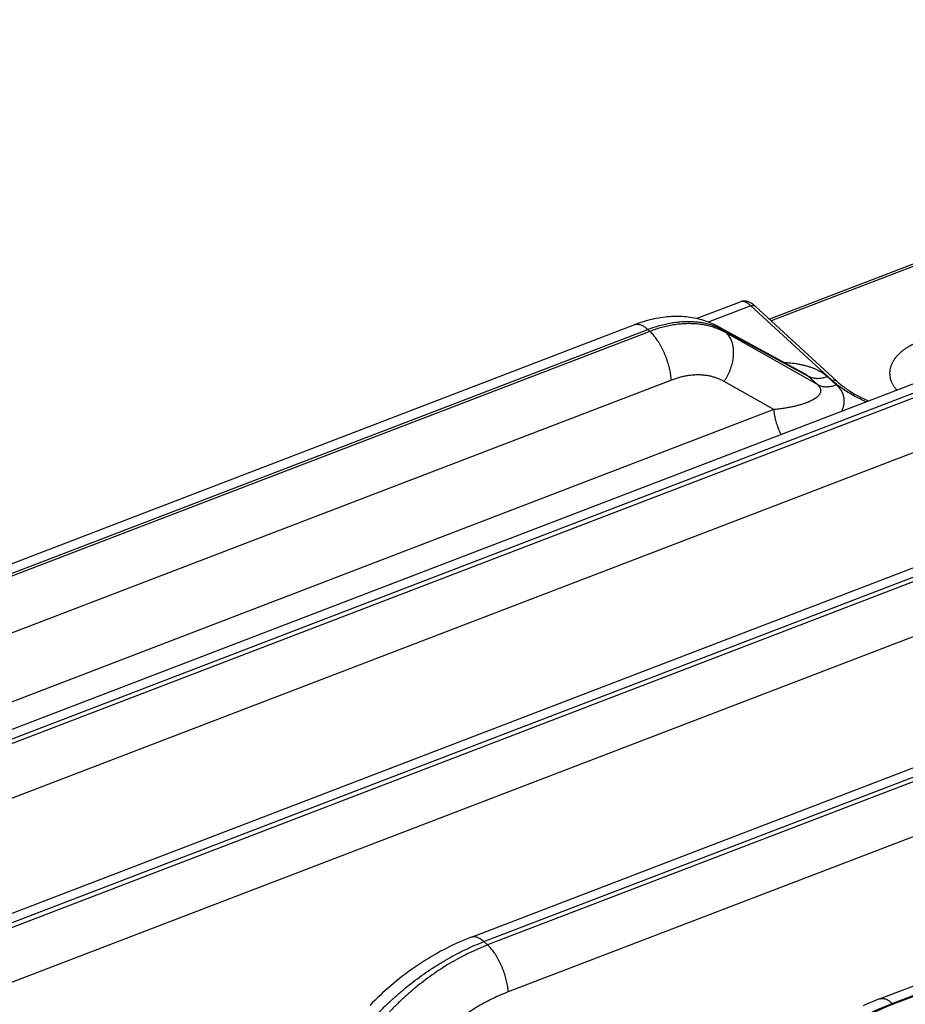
# Model space of a CAD drawing. Extents: x 0 to 840, y 0 to 594.
# Tile 76 of 84: x 725 to 736, y 550 to 562. Entities that reach past the tile are written whole.
import ezdxf

# ---------------------------------------------------------------- set-up
doc = ezdxf.new("R2010")
doc.units = 0
doc.header["$LTSCALE"] = 25.4
doc.header["$MEASUREMENT"] = 0
doc.layers.get('0').update_dxf_attribs({"linetype": 'CONTINUOUS'})

msp = doc.modelspace()

# ---------------------------------------------------------------- linework, layer by layer
at = {"color": 7, "linetype": 'Continuous'}
for p, q in [((680.3728721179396, 536.1953244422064), (748.7584506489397, 562.4332448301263)), ((683.9528433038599, 535.2081991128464), (748.4592626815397, 559.9577783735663)), ((737.3134930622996, 559.5787829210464), (734.7302282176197, 558.5876456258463)), ((734.3636442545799, 558.8125687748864), (733.7979948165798, 558.5955425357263)), ((735.5908529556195, 557.7960387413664), (734.5464347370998, 558.7566932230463)), ((699.9811410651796, 545.8485358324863), (733.0035963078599, 558.5184666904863)), ((734.0805969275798, 558.4909572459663), (735.1718819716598, 557.8968360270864)), ((730.9087321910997, 550.6568902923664), (750.0769220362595, 558.0112689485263)), ((736.14532431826, 549.8633942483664), (751.9343081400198, 555.9212519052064))]:
    msp.add_line(p, q, dxfattribs=at)
at = {"color": 9, "linetype": 'Continuous'}
for p, q in [((680.5333571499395, 536.1364445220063), (748.9189325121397, 562.3743636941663)), ((748.96596697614, 562.3311011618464), (680.5803916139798, 536.0931819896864)), ((749.23016700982, 561.7291862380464), (680.8445884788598, 535.4912658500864)), ((684.1133282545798, 535.1493191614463), (748.6197446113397, 559.8988972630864)), ((748.6667790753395, 559.8556347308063), (684.1603627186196, 535.1060566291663)), ((737.3471377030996, 559.5615780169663), (734.7533306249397, 558.5663959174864)), ((748.93097904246, 559.2537197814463), (684.4245596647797, 534.5041405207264)), ((734.4918138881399, 558.7613659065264), (733.9462199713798, 558.5520344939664)), ((735.5347846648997, 557.8020362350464), (734.4918138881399, 558.7613659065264)), ((700.1483126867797, 545.7872024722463), (733.1707649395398, 558.4571321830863)), ((733.1977378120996, 558.4323224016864), (733.1707649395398, 558.4571321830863)), ((734.1779225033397, 558.4124251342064), (734.1331018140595, 558.4536514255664)), ((734.1331018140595, 558.4536514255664), (735.2291776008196, 557.8569218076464)), ((733.1977378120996, 558.4323224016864), (700.17528555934, 545.7623926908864)), ((735.34587336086, 557.7495844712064), (734.1779225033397, 558.4124251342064)), ((731.0692170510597, 550.5980103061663), (750.2374038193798, 557.9523877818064)), ((750.2844382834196, 557.9091252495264), (731.1162515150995, 550.5547477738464)), ((735.2291776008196, 557.8569218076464), (735.34587336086, 557.7495844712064)), ((735.4719915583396, 557.8540000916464), (735.5886884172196, 557.7466617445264)), ((733.4729461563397, 557.8053276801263), (700.4504909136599, 545.1353968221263)), ((734.7871033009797, 557.4272910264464), (734.14960991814, 557.7890833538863)), ((734.7871033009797, 557.4272910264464), (699.2426133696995, 543.7897154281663)), ((750.5486383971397, 557.3072103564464), (731.38044855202, 549.9528317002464)), ((736.3058090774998, 549.8045142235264), (752.0947900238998, 555.8623707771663)), ((752.1071803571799, 555.8509740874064), (736.3181994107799, 549.7931175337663)), ((731.0692170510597, 550.5980103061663), (731.1162515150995, 550.5547477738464)), ((736.3058090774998, 549.8045142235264), (736.3181994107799, 549.7931175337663))]:
    msp.add_line(p, q, dxfattribs=at)
at = {"color": 7, "linetype": 'Continuous'}
for points in [[(734.5464347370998, 558.7566932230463), (734.5406800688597, 558.7618317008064), (734.5349372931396, 558.7667540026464), (734.5292048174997, 558.7714619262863), (734.5234830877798, 558.7759554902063), (734.5177742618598, 558.7802333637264), (734.5120766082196, 558.7842970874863), (734.5063883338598, 558.7881480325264), (734.5007102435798, 558.7917855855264), (734.49503947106, 558.7952112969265), (734.4893742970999, 558.7984257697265), (734.4837164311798, 558.8014275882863), (734.4780618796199, 558.8042182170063), (734.4724100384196, 558.8067970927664), (734.4667676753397, 558.8091606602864), (734.4611316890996, 558.8113098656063), (734.4555021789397, 558.8132440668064), (734.4498916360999, 558.8149591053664), (734.4442980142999, 558.8164562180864), (734.4387233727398, 558.8177352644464), (734.4331880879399, 558.8187930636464), (734.4276967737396, 558.8196315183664), (734.42224837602, 558.8202534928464), (734.4168566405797, 558.8206605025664), (734.4115303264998, 558.8208559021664), (734.4062671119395, 558.8208438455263), (734.4010658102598, 558.8206278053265), (734.3959314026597, 558.8202112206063), (734.3908674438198, 558.8195976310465), (734.3858720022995, 558.8187896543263), (734.3809510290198, 558.8177908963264), (734.3761082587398, 558.8166048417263), (734.3713394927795, 558.8152325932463), (734.3666500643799, 558.8136772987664), (734.3636449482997, 558.8125690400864)], [(734.0805927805, 558.4909594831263), (734.0661995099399, 558.4986469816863), (734.0451307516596, 558.5093773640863), (734.0237016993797, 558.5196774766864), (734.00191844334, 558.5295380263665), (733.9797884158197, 558.5389495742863), (733.9573202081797, 558.5479027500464), (733.9345208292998, 558.5563891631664), (733.9113968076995, 558.5644008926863), (733.8879559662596, 558.5719299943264), (733.8642053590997, 558.5789690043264), (733.8401523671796, 558.5855105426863), (733.8158050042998, 558.5915475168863), (733.7911700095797, 558.5970734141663), (733.7662552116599, 558.6020815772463), (733.7410698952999, 558.6065654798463), (733.7156215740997, 558.6105192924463), (733.6899173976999, 558.6139373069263), (733.6639657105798, 558.6168139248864), (733.6377739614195, 558.6191439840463), (733.6113492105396, 558.6209223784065), (733.5846987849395, 558.6221441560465), (733.5578255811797, 558.6228046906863), (733.5307409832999, 558.6228990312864), (733.5034647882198, 558.6224229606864), (733.47599932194, 558.6213726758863), (733.4483566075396, 558.6197445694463), (733.4205709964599, 558.6175375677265), (733.3926497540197, 558.6147499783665), (733.3646001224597, 558.6113799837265), (733.3364565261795, 558.6074300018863), (733.3082261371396, 558.6029000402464), (733.2799162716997, 558.5977899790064), (733.2515616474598, 558.5921056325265), (733.2231694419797, 558.5858485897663), (733.19474678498, 558.5790203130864), (733.1663284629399, 558.5716298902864), (733.1379217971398, 558.5636804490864), (733.1095335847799, 558.5551749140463), (733.0811976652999, 558.5461251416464), (733.0529297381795, 558.5365385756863), (733.0247284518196, 558.5264171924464), (733.00359579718, 558.5184664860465)], [(730.9087324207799, 550.6568903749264), (730.8741840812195, 550.6433980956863), (730.83349538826, 550.6268993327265), (730.7929085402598, 550.6097840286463), (730.7524334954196, 550.5920586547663), (730.7120790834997, 550.5737294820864), (730.6718543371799, 550.5548028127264), (730.6317680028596, 550.5352848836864), (730.5918291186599, 550.5151822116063), (730.5520474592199, 550.4945015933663), (730.5124318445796, 550.4732495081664), (730.4729913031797, 550.4514326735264), (730.4337360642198, 550.4290584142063), (730.3946749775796, 550.4061335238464), (730.3558169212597, 550.3826648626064), (730.3171722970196, 550.3586601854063), (730.2787499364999, 550.3341265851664), (730.2405585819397, 550.3090710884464), (730.2026085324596, 550.2835017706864), (730.1649084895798, 550.2574259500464), (730.1274671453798, 550.2308508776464), (730.09029474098, 550.2037850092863), (730.05340023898, 550.1762361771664), (730.0167918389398, 550.1482115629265), (729.9804785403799, 550.1197190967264), (729.9444691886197, 550.0907667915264), (729.9087718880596, 550.0613619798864), (729.8733944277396, 550.0315119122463), (729.8383451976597, 550.0012244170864), (729.8036325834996, 549.9705072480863), (729.7692642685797, 549.9393677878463), (729.7352485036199, 549.9078139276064), (729.7015936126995, 549.8758536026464), (729.6683072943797, 549.8434944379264), (729.6353977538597, 549.8107444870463), (729.6028731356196, 549.7776117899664)], [(736.1453244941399, 549.8633943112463), (736.1077314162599, 549.8487259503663), (736.0640156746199, 549.8310522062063), (736.0203917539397, 549.8127530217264), (735.97686954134, 549.7938344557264), (735.9334577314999, 549.7743023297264)]]:
    msp.add_lwpolyline(points, dxfattribs=at)
at = {"color": 9, "linetype": 'Continuous'}
for points, start_tangent, end_tangent in [([(734.4918138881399, 558.7613659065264), (734.4755358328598, 558.7754830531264), (734.4595551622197, 558.7876206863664), (734.4439671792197, 558.7977060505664), (734.4288656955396, 558.8056779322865), (734.4143412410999, 558.8114879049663), (734.4004809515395, 558.8151002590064), (734.3873682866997, 558.8164921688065), (734.3750824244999, 558.8156539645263), (734.3636447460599, 558.8125689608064)], (-0.7360041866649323, 0.6769769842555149), (-0.9336261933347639, -0.3582487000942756)), ([(734.4918138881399, 558.7613659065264), (734.5001998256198, 558.7640826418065), (734.5084869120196, 558.7657675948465), (734.5165486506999, 558.7663950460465), (734.52426198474, 558.7659554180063), (734.5315091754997, 558.7644554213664), (734.5381795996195, 558.7619179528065), (734.5441714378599, 558.7583817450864), (734.5478820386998, 558.7553682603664)], (0.933639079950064, 0.3582151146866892), (0.7360748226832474, -0.6769001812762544)), ([(733.0035964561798, 558.5184663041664), (733.00660746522, 558.5195588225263), (733.0220867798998, 558.5233314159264), (733.0384914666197, 558.5243864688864), (733.0557270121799, 558.5227179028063), (733.0736941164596, 558.5183353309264), (733.0922892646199, 558.5112640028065), (733.1114053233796, 558.5015446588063), (733.1309321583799, 558.4892332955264), (733.1507572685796, 558.4744008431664), (733.1707664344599, 558.4571327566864)], (0.9335721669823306, 0.3583894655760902), (0.7360025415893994, -0.6769787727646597)), ([(733.1707649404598, 558.4571321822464), (733.2468966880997, 558.4843408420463), (733.3228120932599, 558.5074701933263), (733.3982746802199, 558.5264481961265), (733.4730469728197, 558.5412149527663), (733.5468940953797, 558.5517238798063), (733.6195840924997, 558.5579417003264), (733.6908884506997, 558.5598485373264), (733.7605829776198, 558.5574380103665), (733.8284484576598, 558.5507172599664), (733.8942712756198, 558.5397069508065), (733.9578442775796, 558.5244411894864), (734.0189672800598, 558.5049674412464), (734.0765872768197, 558.4817326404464)], (0.9336392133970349, 0.3582147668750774), (0.91253298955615, -0.4090031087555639)), ([(734.1779224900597, 558.4124251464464), (734.1199192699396, 558.4422806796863), (734.0592335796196, 558.4679303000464), (733.9960550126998, 558.4892947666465), (733.9305829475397, 558.5063072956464), (733.8630235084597, 558.5189149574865), (733.7935892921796, 558.5270786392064), (733.7224988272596, 558.5307731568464), (733.6499756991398, 558.5299873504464), (733.5762479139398, 558.5247240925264), (733.5015472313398, 558.5150002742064), (733.42610827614, 558.5008467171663), (733.3501680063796, 558.4823080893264), (733.2739653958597, 558.4594429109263), (733.1977378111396, 558.4323224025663)], (-0.8709783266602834, 0.4913214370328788), (-0.93363927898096, -0.3582145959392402)), ([(734.0765872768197, 558.4817326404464), (734.0774473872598, 558.4813465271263), (734.1331018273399, 558.4536514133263)], (0.9125329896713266, -0.4090031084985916), (0.87687056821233, -0.4807265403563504)), ([(734.0805968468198, 558.4909570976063), (734.0875877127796, 558.4870150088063), (734.1111366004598, 558.4715672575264), (734.1331005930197, 558.4536520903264)], (0.8782866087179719, -0.4781345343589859), (0.741545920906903, -0.6709021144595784)), ([(733.4729461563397, 557.8053276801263), (733.4702345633, 557.8376441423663), (733.4660218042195, 557.8710506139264), (733.4603321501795, 557.9053546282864), (733.4531983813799, 557.9403585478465), (733.4446615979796, 557.9758607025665), (733.4347709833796, 558.0116565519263), (733.4235835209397, 558.0475398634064), (733.4111636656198, 558.0833039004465), (733.3975829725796, 558.1187426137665), (733.3829196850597, 558.1536518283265), (733.3672582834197, 558.1878304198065), (733.3506889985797, 558.2210814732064), (733.33330729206, 558.2532134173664), (733.3152133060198, 558.2840411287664), (733.2965112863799, 558.3133869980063), (733.2773089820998, 558.3410819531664), (733.2577170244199, 558.3669664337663), (733.2378482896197, 558.3908913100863), (733.2178172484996, 558.4127187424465), (733.1977393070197, 558.4323229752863)], (-0.06154031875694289, 0.9981045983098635), (-0.7360025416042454, 0.676978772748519)), ([(734.14960991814, 557.7890833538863), (734.1704436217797, 557.8211699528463), (734.1896072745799, 557.8543700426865), (734.2069882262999, 557.8884884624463), (734.2224843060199, 557.9233246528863), (734.2360044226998, 557.9586738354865), (734.2474691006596, 557.9943282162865), (734.2568109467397, 558.0300782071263), (734.2639750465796, 558.0657136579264), (734.2689192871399, 558.1010250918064), (734.2716146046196, 558.1358049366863), (734.2720451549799, 558.1698487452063), (734.2702084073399, 558.2029563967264), (734.2661151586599, 558.2349332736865), (734.2597894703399, 558.2655914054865), (734.2512685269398, 558.2947505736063), (734.2406024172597, 558.3222393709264), (734.2278538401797, 558.3478962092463), (734.2130977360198, 558.3715702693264), (734.1964208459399, 558.3931223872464), (734.1779212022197, 558.4124258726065)], (0.5664497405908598, 0.8240962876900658), (-0.7299966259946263, 0.6834507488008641)), ([(734.9188557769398, 558.0346000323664), (734.9784167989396, 558.0301536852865), (735.0364891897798, 558.0236314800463), (735.0911181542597, 558.0153101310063), (735.1421170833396, 558.0053948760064), (735.1893736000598, 557.9941074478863), (735.2329494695, 557.9816466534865), (735.2730223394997, 557.9681736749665), (735.3098141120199, 557.9538144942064), (735.3435083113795, 557.9386863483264), (735.3742799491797, 557.9228912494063), (735.4023208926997, 557.9065011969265), (735.4277999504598, 557.8895763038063), (735.4509792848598, 557.8720754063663), (735.4719915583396, 557.8540000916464)], (0.9983940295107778, -0.05665122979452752), (0.7360098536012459, -0.6769708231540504)), ([(734.14960991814, 557.7890833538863), (734.1093720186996, 557.8099435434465), (734.0673054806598, 557.8278953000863), (734.0235484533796, 557.8428793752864), (733.9782389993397, 557.8548489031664), (733.9315197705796, 557.8637666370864), (733.88353777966, 557.8696048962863), (733.8344440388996, 557.8723456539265), (733.78439295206, 557.8719806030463), (733.7335418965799, 557.8685111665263), (733.6820507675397, 557.8619484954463), (733.6300812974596, 557.8523134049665), (733.5777967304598, 557.8396363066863), (733.52536160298, 557.8239572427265), (733.4729461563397, 557.8053276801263)], (-0.8697038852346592, 0.493573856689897), (-0.933639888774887, -0.3582130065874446)), ([(735.1719204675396, 557.8968150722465), (735.17285137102, 557.8963066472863), (735.1896362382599, 557.8865443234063), (735.2045142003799, 557.8767481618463), (735.2176626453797, 557.8668780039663), (735.2291776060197, 557.8569218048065)], (0.878257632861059, -0.4781877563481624), (0.7312502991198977, -0.6821092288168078)), ([(735.2291770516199, 557.8569223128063), (735.2492574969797, 557.8471417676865), (735.2706522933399, 557.8394034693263), (735.2932295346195, 557.8337551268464), (735.3168500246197, 557.8302315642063), (735.3413681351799, 557.8288545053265), (735.3666327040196, 557.8296324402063), (735.3924879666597, 557.8325605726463), (735.4187745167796, 557.8376208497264), (735.4453302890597, 557.8447820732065), (735.4719915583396, 557.8540000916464)], (0.873865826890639, -0.4861671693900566), (0.9336390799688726, 0.3582151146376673)), ([(735.3458733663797, 557.7495844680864), (735.3566527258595, 557.7390342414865), (735.3659853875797, 557.7282261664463), (735.3738202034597, 557.7171310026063), (735.3800983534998, 557.7056798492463), (735.3846911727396, 557.6938576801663), (735.3874485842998, 557.6816487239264), (735.3881956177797, 557.6690509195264), (735.3867380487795, 557.6560655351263), (735.3828575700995, 557.6426888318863), (735.3763162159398, 557.6289382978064), (735.3668816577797, 557.6148685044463), (735.3543651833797, 557.6005782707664), (735.3386241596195, 557.5861763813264), (735.3195053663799, 557.5717345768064), (735.2967923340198, 557.5572837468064), (735.2702727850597, 557.5428796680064), (735.2397910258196, 557.5286175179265), (735.2052388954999, 557.5146100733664), (735.1665399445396, 557.5009749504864), (735.1236409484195, 557.4878312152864), (735.0765803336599, 557.4753173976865), (735.02557268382, 557.4635985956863), (734.9708917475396, 557.4528240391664), (734.9127599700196, 557.4431108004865), (734.8514045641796, 557.4345649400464), (734.78710367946, 557.4272908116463)], (0.7404604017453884, -0.6720999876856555), (-0.9949800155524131, -0.1000738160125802)), ([(735.3458739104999, 557.7495839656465), (735.3659543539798, 557.7398034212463), (735.3873491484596, 557.7320651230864), (735.4099263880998, 557.7264167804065), (735.43354687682, 557.7228932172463), (735.4580649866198, 557.7215161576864), (735.4833295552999, 557.7222940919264), (735.5091848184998, 557.7252222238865), (735.5354713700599, 557.7302825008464), (735.5620271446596, 557.7374437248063), (735.5886884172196, 557.7466617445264)], (0.8738658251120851, -0.4861671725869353), (0.9336390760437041, 0.3582151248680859)), ([(735.5347846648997, 557.8020362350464), (735.5425274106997, 557.8045801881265), (735.5501942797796, 557.8062470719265), (735.55768553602, 557.8070152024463), (735.5649037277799, 557.8068745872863), (735.5717549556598, 557.8058270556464), (735.5781500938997, 557.8038862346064), (735.5840059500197, 557.8010773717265), (735.5892463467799, 557.7974370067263), (735.5908528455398, 557.7960386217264)], (0.9336390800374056, 0.3582151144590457), (0.7359521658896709, -0.6770335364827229)), ([(735.9732267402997, 557.5278190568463), (735.9318171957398, 557.5461589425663), (735.8556001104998, 557.5830636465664), (735.7830711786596, 557.6224617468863), (735.7144580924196, 557.6642374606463), (735.6500402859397, 557.7082216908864), (735.5900733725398, 557.7542246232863), (735.5347846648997, 557.8020362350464)], (-0.9189016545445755, 0.3944866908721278), (-0.7360025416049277, 0.6769787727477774)), ([(735.5886884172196, 557.7466617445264), (735.6077798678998, 557.7278494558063), (735.6250986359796, 557.7080999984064), (735.6405877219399, 557.6873421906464), (735.6542024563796, 557.6654171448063), (735.6657811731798, 557.6422581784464), (735.6751344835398, 557.6177910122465), (735.6820338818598, 557.5919628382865), (735.6862240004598, 557.5647225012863), (735.6874202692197, 557.5360016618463), (735.6853023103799, 557.5057704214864), (735.6795396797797, 557.4740771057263), (735.66983838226, 557.4410737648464), (735.6559602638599, 557.4069458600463), (735.6554924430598, 557.4059390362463)], (0.7359952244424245, -0.6769867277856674), (-0.4226124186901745, -0.9063105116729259)), ([(734.7871024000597, 557.4272906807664), (734.7895871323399, 557.3985083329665), (734.7935520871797, 557.3686703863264), (734.7989690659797, 557.3379890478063), (734.8057995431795, 557.3066825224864), (734.81399494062, 557.2749734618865), (734.8234969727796, 557.2430873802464), (734.8342380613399, 557.2112510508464), (734.8461418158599, 557.1796908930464), (734.8591235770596, 557.1486313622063), (734.8730910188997, 557.1182933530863), (734.8782635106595, 557.1077466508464)], (0.06154031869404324, -0.9981045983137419), (0.4461530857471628, -0.8949566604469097)), ([(730.9087326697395, 550.6568897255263), (730.9201128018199, 550.6603526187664), (730.9363317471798, 550.6625043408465), (730.9534721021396, 550.6617595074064), (730.9714244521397, 550.6581228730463), (730.9900741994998, 550.6516176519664), (731.0093022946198, 550.6422853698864), (731.0289859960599, 550.6301855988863), (731.0489996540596, 550.6153955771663), (731.0692155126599, 550.5980097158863)], (0.9337167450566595, 0.3580126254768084), (0.7360025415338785, -0.6769787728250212)), ([(729.3898510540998, 549.3056188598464), (729.4742578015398, 549.4129142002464), (729.5625092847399, 549.5177271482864), (729.6543938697, 549.6198076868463), (729.7496892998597, 549.7189100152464), (729.8481655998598, 549.8147960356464), (729.9495853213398, 549.9072355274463), (730.0537039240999, 549.9960065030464), (730.1602705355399, 550.0808958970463), (730.2690285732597, 550.1617000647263), (730.3797162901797, 550.2382251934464), (730.4920673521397, 550.3102877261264), (730.6058115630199, 550.3777148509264), (730.7206756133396, 550.4403449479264), (730.8363834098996, 550.4980277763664), (730.9526563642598, 550.5506247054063), (731.0692170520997, 550.5980103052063)], (0.6050499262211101, 0.7961875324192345), (0.9336390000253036, 0.3582153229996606)), ([(731.11625151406, 550.5547477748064), (730.9998455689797, 550.5072198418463), (730.8840364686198, 550.4541962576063), (730.7691005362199, 550.3958034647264), (730.6553145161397, 550.3321817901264), (730.5429519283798, 550.2634838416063), (730.4322827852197, 550.1898742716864), (730.3235732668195, 550.1115295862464), (730.2170849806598, 550.0286376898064), (730.1130742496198, 549.9413973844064), (730.0117915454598, 549.8500179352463), (729.9134809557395, 549.7547186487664), (729.8183795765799, 549.6557283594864), (729.7267167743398, 549.5532847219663), (729.6387138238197, 549.4476338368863), (729.5545836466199, 549.3390300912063), (729.4745280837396, 549.2277325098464)], (-0.9336389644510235, -0.3582154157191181), (-0.5693567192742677, -0.8220905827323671)), ([(731.38044855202, 549.9528317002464), (731.3776683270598, 549.9855189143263), (731.3732925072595, 550.0193549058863), (731.36734902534, 550.0541236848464), (731.3598758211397, 550.0896033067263), (731.3509205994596, 550.1255672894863), (731.3405405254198, 550.1617860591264), (731.32880185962, 550.1980284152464), (731.3157795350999, 550.2340630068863), (731.3015566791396, 550.2696598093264), (731.2862240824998, 550.3045915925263), (731.2698796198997, 550.3386353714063), (731.2526276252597, 550.3715738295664), (731.2345782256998, 550.4031967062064), (731.2158466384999, 550.4333021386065), (731.1965524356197, 550.4616979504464), (731.1768187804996, 550.4882028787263), (731.1567716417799, 550.5126477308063), (731.1365389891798, 550.5348764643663), (731.1162499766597, 550.5547471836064)], (-0.0615403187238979, 0.9981045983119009), (-0.7360025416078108, 0.6769787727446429)), ([(731.38044855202, 549.9528317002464), (731.2840173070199, 549.9134418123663), (731.1881001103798, 549.8694712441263), (731.0929327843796, 549.8210275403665), (730.9987444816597, 549.7682271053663), (730.9057616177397, 549.7111965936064), (730.8142076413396, 549.6500726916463), (730.7243027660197, 549.5850019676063), (730.6362633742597, 549.5161405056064), (730.5503013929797, 549.4436534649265), (730.4666238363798, 549.3677147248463), (730.3854323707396, 549.2885065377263), (730.3069228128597, 549.2062191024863), (730.2312845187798, 549.1210499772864), (730.1587000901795, 549.0332037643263), (730.08934514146, 548.9428919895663), (730.0233921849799, 548.8503389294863)], (-0.9336386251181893, -0.3582163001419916), (-0.5656233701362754, -0.8246636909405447)), ([(736.1453247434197, 549.8633936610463), (736.1567049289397, 549.8668565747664), (736.1729238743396, 549.8690082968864), (736.1900642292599, 549.8682634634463), (736.2080165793, 549.8646268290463), (736.2266663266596, 549.8581216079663), (736.2458944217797, 549.8487893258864), (736.2655781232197, 549.8366895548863), (736.2855917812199, 549.8218995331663), (736.3058076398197, 549.8045136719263)], (0.9337164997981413, 0.3580132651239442), (0.7360025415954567, -0.6769787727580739)), ([(734.3859779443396, 548.3280075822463), (734.4767065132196, 548.4434394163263), (734.5713367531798, 548.5563757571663), (734.6696676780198, 548.6665780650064), (734.7714885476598, 548.7738112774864), (734.87658152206, 548.8778470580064), (734.9847221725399, 548.9784642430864), (735.0956794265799, 549.0754487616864), (735.2092164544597, 549.1685944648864), (735.3250909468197, 549.2577033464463), (735.4430559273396, 549.3425861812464), (735.5628598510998, 549.4230625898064), (735.6842474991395, 549.4989616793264), (735.80696029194, 549.5701222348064), (735.9307371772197, 549.6363932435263), (736.0553144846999, 549.6976338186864), (736.1804265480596, 549.7537136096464), (736.3058090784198, 549.8045142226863)], (0.6055061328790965, 0.7958406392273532), (0.9336390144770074, 0.358215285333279)), ([(736.31819940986, 549.7931175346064), (736.1929775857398, 549.7421691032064), (736.0683472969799, 549.6856461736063), (735.9445718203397, 549.6236680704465), (735.8219151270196, 549.5563667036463), (735.7006385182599, 549.4838851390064), (735.58100001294, 549.4063771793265), (735.4632544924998, 549.3240074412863), (735.3476528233, 549.2369508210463), (735.2344415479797, 549.1453922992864), (735.12386200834, 549.0495262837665), (735.0161502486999, 548.9495565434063), (734.9115362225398, 548.8456955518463), (734.8102435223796, 548.7381642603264), (734.7124885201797, 548.6271912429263), (734.6184804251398, 548.5130127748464), (734.5284207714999, 548.3958723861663), (734.4425009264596, 548.2760174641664)], (-0.9336389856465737, -0.3582153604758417), (-0.5688902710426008, -0.8224134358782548))]:
    msp.add_spline(points, degree=3, dxfattribs=dict(at, start_tangent=start_tangent, end_tangent=end_tangent))
at = {"color": 7, "linetype": 'Continuous'}
for points, start_tangent, end_tangent in [([(736.2771084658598, 557.8917653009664), (736.2784633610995, 557.9216926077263), (736.2836036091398, 557.9544595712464), (736.29254325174, 557.9870193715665), (736.3052403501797, 558.0192191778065), (736.3216359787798, 558.0509096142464), (736.3416534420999, 558.0819424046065), (736.36519957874, 558.1121731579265), (736.39216452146, 558.1414608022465), (736.4224225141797, 558.1696687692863), (736.4558326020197, 558.1966656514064), (736.4922388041, 558.2223254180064), (736.5314716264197, 558.2465286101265), (736.5733478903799, 558.2691622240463), (736.6176725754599, 558.2901208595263), (736.6642388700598, 558.3093067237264), (736.7128297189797, 558.3266303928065), (736.7632186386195, 558.3420111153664), (736.8151705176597, 558.3553771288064), (736.8684434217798, 558.3666661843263), (736.9227886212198, 558.3758255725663), (736.9779531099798, 558.3828126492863), (737.0336793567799, 558.3875947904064), (737.0897077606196, 558.3901497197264), (737.1457770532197, 558.3904655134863), (737.2016255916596, 558.3885407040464), (737.2569935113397, 558.3843842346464), (737.31162175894, 558.3780155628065), (737.3652569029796, 558.3694642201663), (737.4176471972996, 558.3587703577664), (737.4685503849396, 558.3459834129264), (737.5177268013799, 558.3311636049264), (737.5649496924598, 558.3143792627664), (737.6099962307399, 558.2957095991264), (737.6526590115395, 558.2752405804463), (737.6927366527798, 558.2530688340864), (737.7300444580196, 558.2292965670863), (737.7548494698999, 558.2114360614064)], (-0.007898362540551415, 0.9999688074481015), (0.7968412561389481, -0.6041887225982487)), ([(736.3658460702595, 557.6784888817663), (736.3486311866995, 557.6992811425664), (736.3275010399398, 557.7292603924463), (736.3099659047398, 557.7600811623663), (736.29610663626, 557.7916014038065), (736.2859886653, 557.8236723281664), (736.2796585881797, 557.8561462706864), (736.2771462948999, 557.8888699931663), (736.2771084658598, 557.8917653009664)], (-0.6612206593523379, 0.7501914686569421), (-0.007898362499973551, 0.999968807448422)), ([(735.5908529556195, 557.7960387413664), (735.6425710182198, 557.7513219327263), (735.6987133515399, 557.7082534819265), (735.7590392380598, 557.6670343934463), (735.8234987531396, 557.6277196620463), (735.8918683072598, 557.5904746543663), (735.9640258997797, 557.5553953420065), (736.0015301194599, 557.5386800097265)], (0.7360025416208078, -0.6769787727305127), (0.9177443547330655, -0.3971716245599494))]:
    msp.add_spline(points, degree=3, dxfattribs=dict(at, start_tangent=start_tangent, end_tangent=end_tangent))

doc.saveas('drawing.dxf')
